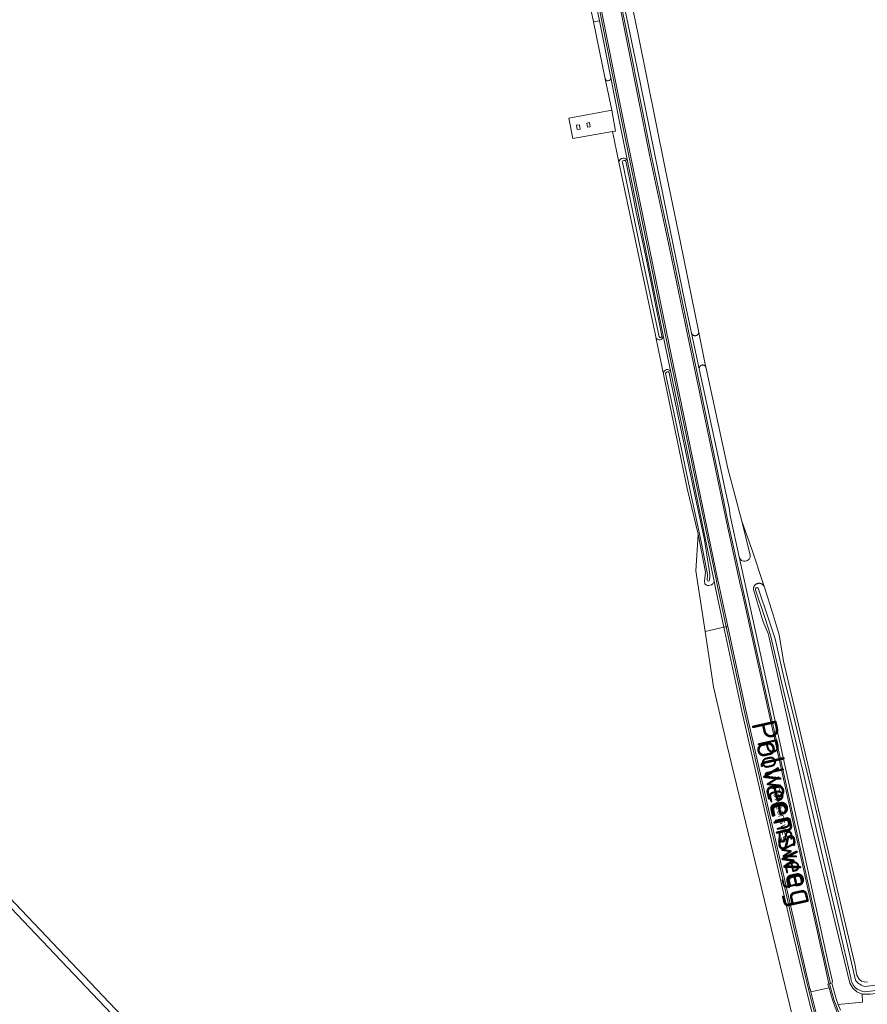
# Model space of a CAD drawing. Header units: metres. Extents: x 200031 to 204075, y 460125 to 464703.
# Tile 141 of 178: x 202812 to 203022, y 462896 to 463139. Entities that reach past the tile are written whole.
import ezdxf
from ezdxf.enums import TextEntityAlignment as Align

# ---------------------------------------------------------------- set-up
doc = ezdxf.new("R2010")
doc.units = ezdxf.units.M
doc.header["$LTSCALE"] = 2
for name, color, linetype, lineweight in [('B-WE-GR-BOS_LOOF-GV', 253, 'Continuous', 13), ('B-WE-GR-GRAS-GV', 253, 'Continuous', 13), ('B-WE-OG-BEBOUWING_LAGE TRAFO-GV', 253, 'Continuous', 18), ('B-WE-OG-TERREIN_CULTUURSCHEIDING-GV', 253, 'Continuous', 18), ('B-WE-OG-TOPOGRAFIE-T18', 250, 'Continuous', 18), ('B-WE-OG-TOPOGRAFIE-T25_2000', 250, 'Continuous', 18), ('B-WE-OG-TOPOGRAFIE-T25_2500', 250, 'Continuous', 18), ('B-WE-OG-WATER_GREPPEL-GV', 253, 'Continuous', 18), ('B-WE-OG-WATER_SLOOT-GV', 253, 'Continuous', 18), ('B-WE-OG-WEG-GV', 253, 'Continuous', 18), ('B-WE-VH-VERHARDING_ASFALT-GV', 253, 'Continuous', 18), ('B-WE-VH-VERHARDING_GRASBETONSTEEN-GV', 253, 'Continuous', 18)]:
    doc.layers.add(name, color=color, linetype=linetype, lineweight=lineweight)
doc.styles.add('NLCS-ISO-M1000-T18', font='NLCS-ISO.ttf', dxfattribs={"height": 1.8})
doc.styles.add('NLCS-ISO-M2000-T25', font='NLCS-ISO.ttf', dxfattribs={"height": 5})
doc.styles.add('NLCS-ISO-M2500-T25', font='NLCS-ISO.ttf', dxfattribs={"height": 6.25})

msp = doc.modelspace()

# ---------------------------------------------------------------- linework, layer by layer
at = {"layer": 'B-WE-GR-BOS_LOOF-GV', "flags": 128}
msp.add_lwpolyline([(202990.712, 462968.814), (202986.258, 462989.468), (202981.634, 462988.474), (202983.731, 462974.757), (202987.069, 462960.216), (203005.989, 462881.814), (203006.971, 462881.965), (203008.449, 462882.888), (203008.972, 462884.302), (203009.422, 462886.611), (203009.534, 462888.282), (203006.575, 462900.041), (203003.025, 462914.932)], close=True, dxfattribs=at)
at = {"layer": 'B-WE-GR-GRAS-GV', "flags": 128}
for points in [[(202959.948, 463160.407), (202965.003, 463136.19), (202971.719, 463102.675), (202975.488, 463084.859), (202980.063, 463062.276), (202981.732, 463054.037), (202981.797, 463053.736), (202987.191, 463028.7), (202990.678, 463015.641), (202993.388, 463008.011), (202996.061, 463000), (202996.184, 462999.611), (202998.422, 462992.558), (202999.872, 462987.635), (203000.984, 462981.093), (203018.627, 462906.024), (203018.819, 462904.957), (203019.094, 462903.654), (203019.649, 462902.595), (203020.246, 462902.16), (203020.957, 462901.948), (203021.693, 462901.899)], [(203005.989, 462881.814), (202987.069, 462960.216), (202983.731, 462974.757), (202981.634, 462988.474), (202979.355, 463003.38), (202979.872, 463012.482), (202977.178, 463023.702), (202971.359, 463051.99), (202970.646, 463055.455), (202969.454, 463061.09), (202969.351, 463061.578), (202960.356, 463104.3), (202958.729, 463111.822), (202948.932, 463110.1), (202947.989, 463115.107), (202958.594, 463117.071), (202956.964, 463124.86), (202954.032, 463138.877), (202952.873, 463144.414)]]:
    msp.add_lwpolyline(points, dxfattribs=at)
for points in [[(202958.594, 463117.071), (202947.989, 463115.107), (202948.932, 463110.1), (202958.729, 463111.822), (202959.537, 463111.964)], [(202949.995, 463112.317), (202949.828, 463113.385), (202950.592, 463113.504), (202950.758, 463112.436)], [(202953.053, 463114.047), (202953.242, 463113.025), (202952.621, 463112.91), (202952.432, 463113.932)], [(202854.834, 462875.025), (202854.628, 462874.553), (202854.145, 462874.371), (202853.561, 462874.574), (202709.497, 463026.224), (202709.312, 463026.806), (202709.518, 463027.279), (202710, 463027.461), (202710.585, 463027.257), (202854.649, 462875.607)]]:
    msp.add_lwpolyline(points, close=True, dxfattribs=at)
at = {"layer": 'B-WE-OG-BEBOUWING_LAGE TRAFO-GV', "flags": 128}
for points in [[(202949.995, 463112.317), (202950.758, 463112.436), (202950.592, 463113.504), (202949.828, 463113.385)], [(202953.053, 463114.047), (202952.432, 463113.932), (202952.621, 463112.91), (202953.242, 463113.025)]]:
    msp.add_lwpolyline(points, close=True, dxfattribs=at)
at = {"layer": 'B-WE-OG-TERREIN_CULTUURSCHEIDING-GV', "flags": 128}
for points in [[(202944.371, 463189.535), (202943.704, 463189.343), (202944.01, 463187.987), (202944.913, 463188.198), (202947.147, 463178.296), (202948.894, 463169.864), (202954.108, 463144.701), (202952.873, 463144.414), (202954.032, 463138.877), (202955.521, 463139.157), (202954.41, 463144.771), (202954.316, 463145.244), (202950.722, 463163.462), (202949.053, 463171.884), (202946.717, 463181.949), (202944.725, 463189.637), (202944.674, 463189.622)], [(202979.619, 463061.567), (202979.566, 463061.537), (202979.511, 463061.511), (202979.454, 463061.489), (202979.397, 463061.47), (202979.338, 463061.456), (202979.278, 463061.445), (202979.218, 463061.438), (202979.157, 463061.435), (202979.096, 463061.436), (202979.036, 463061.441), (202978.976, 463061.45), (202978.916, 463061.464), (202978.858, 463061.48), (202978.801, 463061.501), (202978.745, 463061.526), (202978.692, 463061.554), (202978.64, 463061.585), (202978.59, 463061.62), (202978.543, 463061.658), (202978.498, 463061.699), (202978.456, 463061.743), (202978.417, 463061.79), (202978.381, 463061.839), (202978.349, 463061.89), (202978.32, 463061.944), (202978.294, 463061.999), (202978.273, 463062.055), (202980.177, 463053.24), (202980.17, 463053.298), (202980.168, 463053.357), (202980.169, 463053.415), (202980.175, 463053.474), (202980.184, 463053.532), (202980.198, 463053.589), (202980.215, 463053.644), (202980.236, 463053.699), (202980.261, 463053.752), (202980.289, 463053.803), (202980.321, 463053.853), (202980.356, 463053.899), (202980.394, 463053.944), (202980.435, 463053.986), (202980.479, 463054.024), (202980.526, 463054.06), (202980.574, 463054.093), (202980.625, 463054.122), (202980.678, 463054.147), (202980.732, 463054.169), (202980.788, 463054.187), (202980.845, 463054.201), (202980.902, 463054.212), (202980.96, 463054.218), (202981.019, 463054.22), (202981.077, 463054.219), (202981.136, 463054.213), (202981.194, 463054.204), (202981.25, 463054.19), (202981.306, 463054.173), (202981.361, 463054.152), (202981.414, 463054.127), (202981.465, 463054.099), (202981.514, 463054.067), (202981.561, 463054.032), (202981.606, 463053.994), (202981.647, 463053.953), (202981.686, 463053.909), (202981.722, 463053.862), (202981.754, 463053.814), (202981.783, 463053.763), (202981.797, 463053.736), (202981.732, 463054.037), (202980.063, 463062.276), (202980.061, 463062.258), (202980.053, 463062.198), (202980.04, 463062.138), (202980.024, 463062.08), (202980.004, 463062.023), (202979.98, 463061.967), (202979.952, 463061.913), (202979.921, 463061.86), (202979.887, 463061.81), (202979.849, 463061.763), (202979.808, 463061.717), (202979.765, 463061.675), (202979.719, 463061.636), (202979.67, 463061.6)]]:
    msp.add_lwpolyline(points, close=True, dxfattribs=at)
at = {"layer": 'B-WE-OG-TERREIN_CULTUURSCHEIDING-GV'}
for points in [[(202958.312, 463125.058, -0.8916323), (202956.964, 463124.86)], [(202960.356, 463104.3, -0.836667), (202962.444, 463104.549)], [(202971.286, 463061.457, -0.9153984), (202969.454, 463061.09)], [(202971.342, 463052.179, -0.8335291), (202973.138, 463052.486)], [(202992.735, 463007.318, -0.9593942), (202990.053, 463006.837)], [(202983.82, 463000.84, -0.5996138), (202981.59, 463000.167)]]:
    msp.add_lwpolyline(points, format="xyb", dxfattribs=at)
at = {"layer": 'B-WE-OG-TERREIN_CULTUURSCHEIDING-GV', "flags": 128}
for points in [[(202956.964, 463124.86), (202958.594, 463117.071), (202959.537, 463111.964), (202958.729, 463111.822), (202960.356, 463104.3)], [(202962.444, 463104.549), (202960.379, 463114.615), (202958.312, 463125.058)], [(202973.138, 463052.486), (202971.787, 463059.017), (202971.286, 463061.457)], [(202969.454, 463061.09), (202970.646, 463055.455), (202971.359, 463051.99), (202971.342, 463052.179)], [(203012.2, 462905.88), (203013.069, 462902.025), (203012.915, 462901.651), (203013.945, 462897.795), (203014.481, 462896.414), (203020.508, 462896.928), (203020.361, 462898.957), (203019.047, 462899.506), (203018.118, 462900.392), (203017.312, 462901.632), (203007.731, 462941.334), (202997.357, 462987.319), (202997.221, 462987.922), (202995.955, 462990.84), (202995.791, 462991.386), (202995.632, 462991.916), (202993.561, 462998.815), (202993.56, 462998.824), (202993.556, 462998.898), (202993.555, 462998.973), (202993.559, 462999.048), (202993.567, 462999.122), (202993.578, 462999.196), (202993.594, 462999.27), (202993.614, 462999.342), (202993.637, 462999.413), (202993.664, 462999.483), (202993.695, 462999.551), (202993.729, 462999.617), (202993.767, 462999.682), (202993.808, 462999.744), (202993.853, 462999.804), (202993.901, 462999.862), (202993.951, 462999.917), (202994.005, 462999.969), (202994.061, 463000.019), (202994.12, 463000.065), (202994.181, 463000.108), (202994.245, 463000.147), (202994.31, 463000.184), (202994.378, 463000.216), (202994.447, 463000.245), (202994.517, 463000.271), (202994.589, 463000.292), (202994.661, 463000.31), (202994.735, 463000.324), (202994.809, 463000.333), (202994.884, 463000.339), (202994.959, 463000.341), (202995.033, 463000.339), (202995.108, 463000.333), (202995.182, 463000.322), (202995.256, 463000.308), (202995.328, 463000.29), (202995.4, 463000.269), (202995.47, 463000.243), (202995.539, 463000.213), (202995.606, 463000.18), (202995.671, 463000.144), (202995.735, 463000.104), (202995.796, 463000.061), (202995.854, 463000.014), (202995.91, 462999.965), (202995.964, 462999.912), (202996.014, 462999.857), (202996.062, 462999.799), (202996.106, 462999.739), (202996.147, 462999.676), (202996.184, 462999.611), (202996.061, 463000), (202993.388, 463008.011), (202990.678, 463015.641), (202992.735, 463007.318)], [(202981.445, 463000.871), (202981.745, 463003.061), (202979.872, 463012.482), (202979.355, 463003.38), (202981.634, 462988.474), (202986.258, 462989.468), (202986.256, 462989.477), (202984.178, 462999.107), (202983.82, 463000.84)], [(202990.053, 463006.837), (203012.2, 462905.88)], [(202981.59, 463000.167), (202981.445, 463000.871)], [(203125.734, 462913.898), (203108.11, 462911.14), (203066.605, 462905.253), (203022.491, 462898.925), (203022.434, 462898.917), (203020.361, 462898.957), (203020.508, 462896.928), (203014.481, 462896.414), (203015.041, 462894.969)]]:
    msp.add_lwpolyline(points, dxfattribs=at)
at = {"layer": 'B-WE-OG-WATER_GREPPEL-GV', "flags": 128}
for points in [[(202958.312, 463125.058), (202955.521, 463139.157), (202954.032, 463138.877), (202956.964, 463124.86)], [(202961.237, 463104.314), (202966.227, 463080.034), (202970.28, 463061.156)], [(202964.612, 463091.929), (202963.65, 463096.925), (202962.085, 463104.518)], [(202970.915, 463061.454), (202967.127, 463080.192), (202964.612, 463091.929)], [(202971.877, 463052.081), (202973.89, 463042.582), (202977.86, 463023.528), (202980.476, 463011.418), (202982.141, 463003.019), (202982.177, 463002.424), (202982.109, 463001.139)], [(202982.725, 463001.138), (202982.782, 463001.989), (202982.748, 463002.626), (202981.443, 463011.039), (202978.594, 463024.442), (202973.152, 463050.177), (202972.763, 463052.26)]]:
    msp.add_lwpolyline(points, dxfattribs=at)
at = {"layer": 'B-WE-OG-WATER_GREPPEL-GV'}
for points in [[(202956.964, 463124.86, 0.8916323), (202958.312, 463125.058)], [(202962.085, 463104.518, 0.7263645), (202961.237, 463104.314)], [(202970.28, 463061.156, 0.8361882), (202970.915, 463061.454)], [(202972.763, 463052.26, 0.8520277), (202971.877, 463052.081)], [(202982.109, 463001.139, 0.9237), (202982.725, 463001.138)]]:
    msp.add_lwpolyline(points, format="xyb", dxfattribs=at)
at = {"layer": 'B-WE-OG-WATER_GREPPEL-GV', "flags": 128}
msp.add_lwpolyline([(202710.585, 463027.257), (202710, 463027.461), (202709.518, 463027.279), (202709.312, 463026.806), (202709.497, 463026.224), (202853.561, 462874.574), (202854.145, 462874.371), (202854.628, 462874.553), (202854.834, 462875.025), (202854.649, 462875.607)], close=True, dxfattribs=at)
at = {"layer": 'B-WE-OG-WATER_SLOOT-GV', "flags": 128}
for points in [[(202961.402, 463144.085), (202965.642, 463123.562), (202971.441, 463095.107), (202976.695, 463069.359), (202978.273, 463062.055), (202978.294, 463061.999), (202978.32, 463061.944), (202978.349, 463061.89), (202978.381, 463061.839), (202978.417, 463061.79), (202978.456, 463061.743), (202978.498, 463061.699), (202978.543, 463061.658), (202978.59, 463061.62), (202978.64, 463061.585), (202978.692, 463061.554), (202978.745, 463061.526), (202978.801, 463061.501), (202978.858, 463061.48), (202978.916, 463061.464), (202978.976, 463061.45), (202979.036, 463061.441), (202979.096, 463061.436), (202979.157, 463061.435), (202979.218, 463061.438), (202979.278, 463061.445), (202979.338, 463061.456), (202979.397, 463061.47), (202979.454, 463061.489), (202979.511, 463061.511), (202979.566, 463061.537), (202979.619, 463061.567), (202979.67, 463061.6), (202979.719, 463061.636), (202979.765, 463061.675), (202979.808, 463061.717), (202979.849, 463061.763), (202979.887, 463061.81), (202979.921, 463061.86), (202979.952, 463061.913), (202979.98, 463061.967), (202980.004, 463062.023), (202980.024, 463062.08), (202980.04, 463062.138), (202980.053, 463062.198), (202980.061, 463062.258), (202980.063, 463062.276), (202975.488, 463084.859), (202971.719, 463102.675), (202965.003, 463136.19), (202959.948, 463160.407)], [(202960.356, 463104.3), (202969.351, 463061.578), (202969.454, 463061.09)], [(202970.28, 463061.156), (202966.227, 463080.034), (202961.237, 463104.314)], [(202962.085, 463104.518), (202963.65, 463096.925)], [(202971.286, 463061.457), (202962.444, 463104.549)], [(202963.65, 463096.925), (202964.612, 463091.929), (202967.127, 463080.192), (202970.915, 463061.454)], [(202992.735, 463007.318), (202990.678, 463015.641), (202987.191, 463028.7), (202981.797, 463053.736), (202981.783, 463053.763), (202981.754, 463053.814), (202981.722, 463053.862), (202981.686, 463053.909), (202981.647, 463053.953), (202981.606, 463053.994), (202981.561, 463054.032), (202981.514, 463054.067), (202981.465, 463054.099), (202981.414, 463054.127), (202981.361, 463054.152), (202981.306, 463054.173), (202981.25, 463054.19), (202981.194, 463054.204), (202981.136, 463054.213), (202981.077, 463054.219), (202981.019, 463054.22), (202980.96, 463054.218), (202980.902, 463054.212), (202980.845, 463054.201), (202980.788, 463054.187), (202980.732, 463054.169), (202980.678, 463054.147), (202980.625, 463054.122), (202980.574, 463054.093), (202980.526, 463054.06), (202980.479, 463054.024), (202980.435, 463053.986), (202980.394, 463053.944), (202980.356, 463053.899), (202980.321, 463053.853), (202980.289, 463053.803), (202980.261, 463053.752)], [(202971.342, 463052.179), (202971.359, 463051.99), (202977.178, 463023.702)], [(202982.109, 463001.139), (202982.177, 463002.424), (202982.141, 463003.019), (202980.476, 463011.418), (202977.86, 463023.528), (202973.89, 463042.582), (202971.877, 463052.081)], [(202972.763, 463052.26), (202973.152, 463050.177), (202978.594, 463024.442), (202981.443, 463011.039), (202982.748, 463002.626), (202982.782, 463001.989), (202982.725, 463001.138)], [(202983.82, 463000.84), (202983.662, 463001.611), (202973.138, 463052.486)], [(202980.261, 463053.752), (202980.236, 463053.699), (202980.215, 463053.644), (202980.198, 463053.589), (202980.184, 463053.532), (202980.175, 463053.474), (202980.169, 463053.415), (202980.168, 463053.357), (202980.17, 463053.298), (202980.177, 463053.24), (202981.961, 463044.98), (202985.171, 463030.073), (202986.601, 463023.433), (202987.57, 463018.933), (202987.773, 463017.051), (202990.053, 463006.837)], [(202977.178, 463023.702), (202979.872, 463012.482), (202981.745, 463003.061), (202981.445, 463000.871), (202981.59, 463000.167)], [(203021.693, 462901.899), (203020.957, 462901.948), (203020.246, 462902.16), (203019.649, 462902.595), (203019.094, 462903.654), (203018.819, 462904.957), (203018.627, 462906.024), (203000.984, 462981.093), (202999.872, 462987.635), (202998.422, 462992.558), (202996.184, 462999.611), (202996.147, 462999.676), (202996.106, 462999.739), (202996.062, 462999.799), (202996.014, 462999.857), (202995.964, 462999.912), (202995.91, 462999.965), (202995.854, 463000.014), (202995.796, 463000.061), (202995.735, 463000.104), (202995.671, 463000.144), (202995.606, 463000.18), (202995.539, 463000.213), (202995.47, 463000.243), (202995.4, 463000.269), (202995.328, 463000.29), (202995.256, 463000.308), (202995.182, 463000.322), (202995.108, 463000.333), (202995.033, 463000.339), (202994.959, 463000.341), (202994.884, 463000.339), (202994.809, 463000.333), (202994.735, 463000.324), (202994.661, 463000.31), (202994.589, 463000.292), (202994.517, 463000.271), (202994.447, 463000.245), (202994.378, 463000.216), (202994.31, 463000.184), (202994.245, 463000.147), (202994.181, 463000.108), (202994.12, 463000.065), (202994.061, 463000.019), (202994.005, 462999.969), (202993.951, 462999.917), (202993.901, 462999.862), (202993.853, 462999.804), (202993.808, 462999.744), (202993.767, 462999.682), (202993.729, 462999.617), (202993.695, 462999.551), (202993.664, 462999.483), (202993.637, 462999.413), (202993.614, 462999.342), (202993.594, 462999.27), (202993.578, 462999.196), (202993.567, 462999.122), (202993.559, 462999.048), (202993.555, 462998.973), (202993.556, 462998.898), (202993.56, 462998.824), (202993.561, 462998.815), (202995.632, 462991.916), (202995.791, 462991.386), (202995.955, 462990.84), (202997.221, 462987.922), (202997.357, 462987.319), (203007.731, 462941.334), (203017.312, 462901.632), (203018.118, 462900.392), (203019.047, 462899.506), (203020.361, 462898.957), (203022.434, 462898.917)], [(203017.58, 462902.961), (203012.415, 462925.136), (203005.828, 462953.703), (203000.903, 462974.227), (202997.766, 462987.514), (202996.439, 462991.63), (202994.076, 462998.715)], [(202994.076, 462998.715), (202996.439, 462991.63), (202997.766, 462987.514), (203000.903, 462974.227), (203005.828, 462953.703), (203012.415, 462925.136), (203017.58, 462902.961)], [(202994.732, 462999.135), (202997.255, 462991.552), (202998.92, 462986.63), (203001.191, 462976.431), (203003.32, 462968.005), (203007.714, 462949.824), (203016.028, 462914.168), (203018.756, 462902.385)], [(203003.32, 462968.005), (203001.191, 462976.431), (202998.92, 462986.63), (202997.255, 462991.552), (202994.732, 462999.135)], [(203018.756, 462902.385), (203016.028, 462914.168), (203007.714, 462949.824), (203003.32, 462968.005)], [(203123.163, 462914.144), (203101.059, 462911.076), (203070.069, 462906.535), (203025.857, 462900.043), (203021.019, 462899.543)], [(203021.019, 462899.543), (203025.857, 462900.043), (203070.069, 462906.535), (203101.059, 462911.076), (203123.163, 462914.144)], [(203021.156, 462900.808), (203036.257, 462902.853), (203063.167, 462906.708), (203098.392, 462911.759), (203122.892, 462915.14)], [(203122.892, 462915.14), (203098.392, 462911.759), (203063.167, 462906.708), (203036.257, 462902.853), (203021.156, 462900.808)]]:
    msp.add_lwpolyline(points, dxfattribs=at)
at = {"layer": 'B-WE-OG-WATER_SLOOT-GV'}
for points in [[(202962.444, 463104.549, 0.836667), (202960.356, 463104.3)], [(202961.237, 463104.314, -0.7263645), (202962.085, 463104.518)], [(202969.454, 463061.09, 0.9153984), (202971.286, 463061.457)], [(202970.915, 463061.454, -0.8361882), (202970.28, 463061.156)], [(202973.138, 463052.486, 0.8335291), (202971.342, 463052.179)], [(202971.877, 463052.081, -0.8520277), (202972.763, 463052.26)], [(202990.053, 463006.837, 0.9593942), (202992.735, 463007.318)], [(202981.59, 463000.167, 0.5996138), (202983.82, 463000.84)], [(202982.725, 463001.138, -0.9237), (202982.109, 463001.139)], [(202994.076, 462998.715, -0.8968068), (202994.732, 462999.135)], [(202994.732, 462999.135, 0.8968068), (202994.076, 462998.715)], [(203021.019, 462899.543, -0.3714477), (203017.58, 462902.961)], [(203017.58, 462902.961, 0.3714477), (203021.019, 462899.543)], [(203018.756, 462902.385, 0.1944193), (203021.156, 462900.808)], [(203021.156, 462900.808, -0.1944193), (203018.756, 462902.385)]]:
    msp.add_lwpolyline(points, format="xyb", dxfattribs=at)
at = {"layer": 'B-WE-OG-WEG-GV', "flags": 128}
for points in [[(202949.64, 463172.01), (202951.311, 463163.578), (202954.905, 463145.36), (202960.967, 463114.734), (202972.374, 463059.138), (202984.249, 463001.732), (202984.765, 462999.23), (202986.843, 462989.604), (202986.845, 462989.594), (202987.231, 462989.677), (202985.151, 462999.311), (202984.633, 463001.815), (202972.767, 463059.225), (202961.365, 463114.825), (202955.294, 463145.443), (202951.701, 463163.671), (202950.024, 463172.109), (202947.695, 463182.175), (202945.691, 463189.915), (202945.302, 463189.803), (202947.3, 463182.093)], [(202990.712, 462968.814), (203003.025, 462914.932), (203006.575, 462900.041), (203009.534, 462888.282), (203009.541, 462888.393), (203009.569, 462888.808), (203009.463, 462890.166), (203009.602, 462890.47), (203007.157, 462900.187), (203003.61, 462915.066), (202991.298, 462968.944), (202986.845, 462989.594), (202986.645, 462989.551), (202986.258, 462989.468)], [(203003.61, 462915.066), (203007.157, 462900.187), (203007.457, 462900.238), (203004, 462915.165), (202991.687, 462969.043), (202987.231, 462989.677), (202986.845, 462989.594), (202991.298, 462968.944)]]:
    msp.add_lwpolyline(points, close=True, dxfattribs=at)
for points in [[(202958.461, 463155.354), (202962.88, 463133.449), (202968.292, 463106.131), (202972.979, 463084.311), (202972.979, 463084.307), (202977.9, 463060.595), (202987.348, 463015.254), (203011.615, 462905.749), (203012.561, 462901.548), (203012.335, 462901.496), (203013.374, 462897.609), (203013.563, 462897.121), (203013.858, 462896.361), (203014.54, 462894.601)], [(202954.41, 463144.771), (202955.521, 463139.157), (202958.312, 463125.058), (202960.379, 463114.615), (202962.444, 463104.549), (202971.286, 463061.457), (202971.787, 463059.017), (202973.138, 463052.486), (202983.662, 463001.611), (202983.82, 463000.84), (202984.178, 462999.107), (202986.256, 462989.477), (202986.258, 462989.468), (202986.645, 462989.551), (202986.845, 462989.594), (202986.843, 462989.604), (202984.765, 462999.23), (202984.249, 463001.732), (202972.374, 463059.138), (202960.967, 463114.734), (202954.905, 463145.36)], [(203012.2, 462905.88), (202990.053, 463006.837), (202987.773, 463017.051), (202987.57, 463018.933), (202986.601, 463023.433), (202985.171, 463030.073), (202981.961, 463044.98), (202980.177, 463053.24), (202978.273, 463062.055), (202976.695, 463069.359), (202971.441, 463095.107), (202965.642, 463123.562), (202961.402, 463144.085)], [(203015.041, 462894.969), (203014.481, 462896.414), (203013.945, 462897.795), (203012.915, 462901.651), (203013.069, 462902.025), (203012.2, 462905.88)]]:
    msp.add_lwpolyline(points, dxfattribs=at)
at = {"layer": 'B-WE-VH-VERHARDING_ASFALT-GV', "flags": 128}
for points in [[(202955.294, 463145.443), (202961.365, 463114.825), (202972.767, 463059.225), (202984.633, 463001.815), (202985.151, 462999.311), (202987.231, 462989.677), (202991.687, 462969.043), (203004, 462915.165), (203007.457, 462900.238), (203007.549, 462900.254), (203007.748, 462899.465), (203012.207, 462900.475), (203011.934, 462901.402), (203012.171, 462901.458), (203011.224, 462905.662), (202990.65, 462998.485), (202990.314, 463000), (202986.957, 463015.17), (202977.509, 463060.514), (202972.592, 463084.206), (202967.9, 463106.05), (202962.482, 463133.397), (202958.07, 463155.269)], [(203014.236, 462894.439), (203013.086, 462897.498), (203012.207, 462900.475), (203007.748, 462899.465), (203010.801, 462887.336)]]:
    msp.add_lwpolyline(points, dxfattribs=at)
at = {"layer": 'B-WE-VH-VERHARDING_GRASBETONSTEEN-GV', "flags": 128}
for points in [[(202958.07, 463155.269), (202962.482, 463133.397), (202967.9, 463106.05), (202972.592, 463084.206), (202977.509, 463060.514), (202986.957, 463015.17), (202990.314, 463000), (202990.65, 462998.485), (203011.224, 462905.662), (203012.171, 462901.458), (203012.335, 462901.496), (203012.561, 462901.548), (203011.615, 462905.749), (202987.348, 463015.254), (202977.9, 463060.595), (202972.979, 463084.307), (202972.979, 463084.311), (202968.292, 463106.131), (202962.88, 463133.449), (202958.461, 463155.354)], [(203013.563, 462897.121), (203013.374, 462897.609), (203012.335, 462901.496), (203012.171, 462901.458), (203011.934, 462901.402), (203012.207, 462900.475), (203013.086, 462897.498), (203014.236, 462894.439)], [(203010.801, 462887.336), (203007.748, 462899.465), (203007.549, 462900.254), (203007.457, 462900.238), (203007.157, 462900.187), (203009.602, 462890.47), (203010.404, 462887.28), (203010.413, 462887.246)], [(203014.54, 462894.601), (203013.858, 462896.361), (203013.563, 462897.121)]]:
    msp.add_lwpolyline(points, dxfattribs=at)

# ---------------------------------------------------------------- texts
at = {"layer": 'B-WE-OG-TOPOGRAFIE-T18', "style": 'NLCS-ISO-M1000-T18'}
msp.add_text('Polveensweg', height=1.8, rotation=282.6, dxfattribs=at).set_placement((203000.194, 462943.452), align=Align.MIDDLE)
at = {"layer": 'B-WE-OG-TOPOGRAFIE-T25_2000', "style": 'NLCS-ISO-M2000-T25'}
msp.add_text('Polveensweg', height=5, rotation=282.6, dxfattribs=at).set_placement((203000.194, 462943.452), align=Align.MIDDLE)
at = {"layer": 'B-WE-OG-TOPOGRAFIE-T25_2500', "style": 'NLCS-ISO-M2500-T25'}
msp.add_text('Polveensweg', height=6.25, rotation=282.6, dxfattribs=at).set_placement((203000.194, 462943.452), align=Align.MIDDLE)

doc.saveas('drawing.dxf')
